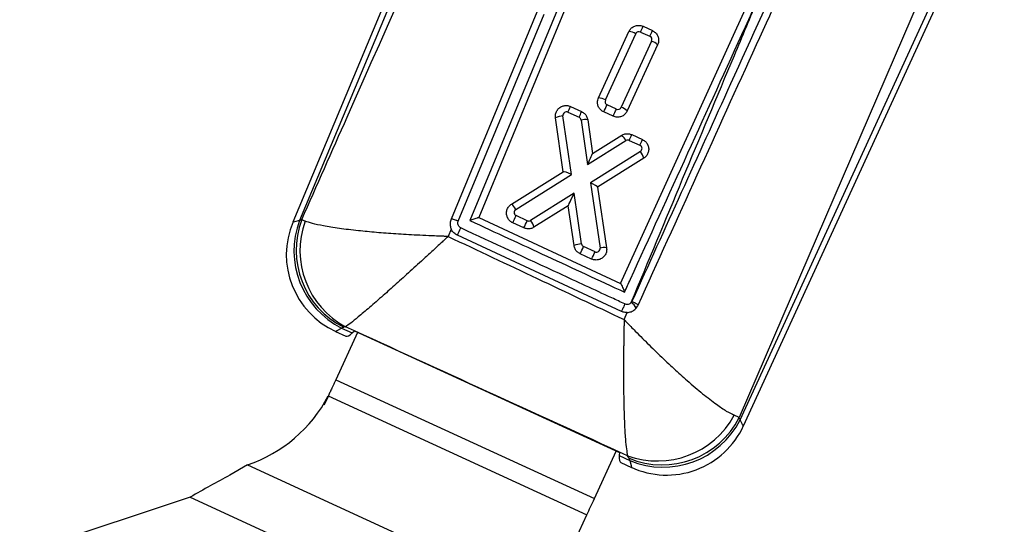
# Model space of a CAD drawing. Extents: x 34 to 402, y 18 to 253.
# Tile 3 of 25: x 87 to 114, y 42 to 56. Entities that reach past the tile are written whole.
import ezdxf

# ---------------------------------------------------------------- set-up
doc = ezdxf.new("R2010")
doc.units = 0
doc.layers.get('0').update_dxf_attribs({"linetype": 'CONTINUOUS'})

msp = doc.modelspace()

# ---------------------------------------------------------------- linework, layer by layer
at = {"color": 7, "linetype": 'CONTINUOUS'}
for p, q in [((103.5665, 72.71658), (94.39005, 50.75239)), ((103.7106, 72.65637), (94.57887, 50.79923)), ((106.5182, 68.04964), (99.36633, 50.79819)), ((106.65788, 67.88457), (99.61595, 50.87888)), ((103.60074, 49.03054), (110.24348, 63.63753)), ((113.82592, 61.24989), (106.93989, 45.26519)), ((106.96447, 45.19882), (114.24923, 61.05542)), ((107.05623, 45.02446), (114.39114, 60.99022)), ((99.03742, 50.77921), (101.45071, 56.60078)), ((104.23481, 56.25827), (104.49814, 56.13729)), ((102.98162, 54.24907), (103.83697, 56.1109)), ((103.17583, 54.18673), (104.03118, 56.04855)), ((104.16379, 56.09768), (104.42711, 55.9767)), ((104.47624, 55.84408), (103.62089, 53.98226)), ((104.6455, 55.73945), (103.79015, 53.87762)), ((102.19604, 54.00351), (102.50665, 53.86081)), ((103.48827, 53.93314), (103.22495, 54.05411)), ((102.22283, 52.09085), (101.9843, 53.73772)), ((102.12502, 53.84292), (102.43563, 53.70022)), ((103.39231, 53.73025), (103.12898, 53.85123)), ((101.99371, 52.17024), (101.7739, 53.6879)), ((102.4928, 53.62399), (102.67758, 52.37477)), ((102.67818, 53.6321), (102.81827, 52.68498)), ((102.81827, 52.68498), (103.63415, 53.1942)), ((103.91823, 53.21231), (104.21884, 53.0742)), ((102.67758, 52.37477), (103.75252, 53.04568)), ((103.84721, 53.05172), (104.14782, 52.91361)), ((104.15928, 52.73808), (102.75452, 51.85531)), ((102.81827, 52.68498), (102.81828, 52.68493)), ((104.25322, 52.54759), (102.95901, 51.73429)), ((100.53774, 51.26146), (101.99371, 52.17024)), ((100.65611, 51.11295), (102.22283, 52.09085)), ((102.75452, 51.85531), (103.02563, 50.02394)), ((102.29853, 51.5687), (101.07507, 50.79975)), ((102.50496, 50.14325), (102.29853, 51.5687)), ((102.95901, 51.73429), (103.211, 50.03208)), ((102.13218, 51.21462), (101.16902, 50.60927)), ((102.29455, 50.09344), (102.13218, 51.21462)), ((100.98011, 50.79354), (100.66731, 50.93725)), ((94.57887, 50.79923), (94.63896, 50.82268)), ((94.63896, 50.82268), (94.73191, 50.78333)), ((99.61595, 50.87888), (103.60074, 49.03054)), ((100.88414, 50.59066), (100.57134, 50.73436)), ((98.8426, 50.55705), (98.75376, 50.35039)), ((103.62634, 48.24417), (99.0148, 50.38323)), ((102.78899, 49.71554), (102.46621, 49.86383)), ((102.88496, 49.91843), (102.56218, 50.06672)), ((103.92304, 48.52623), (103.90178, 48.4919)), ((103.70348, 48.01275), (103.78589, 48.21195)), ((95.58857, 47.68234), (95.88064, 47.54815)), ((96.21037, 47.65381), (95.59834, 46.32164)), ((95.81927, 47.79927), (95.75918, 47.77581)), ((95.75918, 47.77581), (96.05988, 47.63767)), ((95.87056, 47.81144), (95.81927, 47.79927)), ((96.05988, 47.63767), (96.12047, 47.69511)), ((96.12047, 47.69511), (103.5698, 44.27278)), ((95.59834, 46.32164), (102.86788, 42.9819)), ((95.5256, 46.16331), (95.48756, 46.0877)), ((95.38013, 45.84665), (95.27147, 45.61733)), ((95.27147, 45.61733), (95.36456, 45.81996)), ((95.30274, 45.68627), (95.38655, 45.86869)), ((95.38871, 45.87253), (95.38655, 45.86869)), ((95.38655, 45.86869), (102.65915, 42.52756)), ((106.93989, 45.26519), (106.79746, 45.32498)), ((106.93989, 45.26519), (106.96447, 45.19882)), ((102.86788, 42.9819), (103.4799, 44.31408)), ((103.5698, 44.27278), (103.56568, 44.18939)), ((103.56568, 44.18939), (103.86638, 44.05125)), ((103.8418, 44.11762), (103.8014, 44.18622)), ((103.86638, 44.05125), (103.8418, 44.11762)), ((93.11921, 43.92902), (92.61958, 43.6444)), ((93.11921, 43.92902), (101.52819, 40.06582)), ((103.61453, 43.99509), (103.91035, 43.85919)), ((91.50382, 43.02043), (77.04708, 38.22834)), ((91.50382, 43.02043), (100.90199, 38.70278)), ((101.52819, 40.06582), (102.65915, 42.52756))]:
    msp.add_line(p, q, dxfattribs=at)
at = {"color": 7, "linetype": 'CONTINUOUS', "flags": 128}
for points in [[(106.06852, 68.29756), (102.98374, 60.84992), (98.83793, 50.83616)], [(102.95872, 51.73622), (102.95888, 51.73515), (102.95898, 51.7345), (102.95901, 51.73429)], [(95.59834, 46.32164), (95.5892, 46.30174), (95.58007, 46.28186), (95.57095, 46.262), (95.56183, 46.24217), (95.55274, 46.22237), (95.54367, 46.20262), (95.53462, 46.18293), (95.5256, 46.16331)], [(95.48756, 46.0877), (95.47468, 46.05966), (95.46192, 46.03189), (95.4493, 46.00442), (95.43683, 45.97727), (95.42452, 45.95048), (95.41239, 45.92408), (95.40045, 45.89808), (95.38871, 45.87253)], [(102.65915, 42.52756), (102.68324, 42.58), (102.70812, 42.63416), (102.73369, 42.68981), (102.75983, 42.74671), (102.78644, 42.80463), (102.81339, 42.86329), (102.84058, 42.92247), (102.86788, 42.9819)]]:
    msp.add_lwpolyline(points, dxfattribs=at)
at = {"color": 8, "linetype": 'CONTINUOUS', "flags": 128}
for points in [[(94.57887, 50.79923), (94.43734, 50.76412), (94.39005, 50.75239), (94.39005, 50.75239)], [(95.58857, 47.68234), (95.63131, 47.70575), (95.75918, 47.77581)], [(107.05623, 45.02446), (107.03325, 45.06813), (106.96447, 45.19882)], [(103.86638, 44.05125), (103.89934, 43.90729), (103.91035, 43.85919), (103.91035, 43.85919)]]:
    msp.add_lwpolyline(points, dxfattribs=at)
at = {"color": 7, "linetype": 'CONTINUOUS'}
for centre, radius, start, end in [((101.16476, 57.52), 3.31922, 334.626897, 337.658311), ((103.80409, 55.6748), 0.43733, 58.717507, 85.688621), ((104.12205, 56.00681), 0.1, 65.325247, 155.325247), ((101.42389, 57.40088), 3.3238, 334.628987, 337.656221), ((104.38537, 55.88583), 0.1, 335.325247, 65.325247), ((104.34432, 55.44147), 0.42367, 44.693063, 71.858504), ((99.12067, 55.26759), 3.32502, 334.629543, 337.655665), ((102.94874, 53.81299), 0.43732, 58.717064, 85.689064), ((99.00452, 55.92627), 4.61703, 333.292702, 336.078184), ((103.2667, 54.14498), 0.1, 155.325247, 245.325247), ((103.53002, 54.02401), 0.1, 245.325247, 335.325247), ((103.48896, 53.57964), 0.42369, 44.692469, 71.857273), ((102.01303, 53.14718), 0.59124, 92.784502, 113.856952), ((102.08327, 53.75205), 0.1, 65.325247, 188.241116), ((99.4342, 55.1236), 3.32183, 334.62809, 337.657118), ((99.26905, 55.80465), 4.61567, 333.293112, 336.079448), ((102.39388, 53.60935), 0.1, 8.414032, 65.325247), ((102.60631, 53.15236), 0.48509, 81.48015, 103.532234), ((103.35523, 52.85046), 0.44266, 26.167816, 50.941877), ((100.84509, 54.47544), 3.32261, 334.627979, 337.656246), ((103.80547, 52.96085), 0.1, 65.325247, 121.969935), ((101.14878, 54.33594), 3.31922, 334.626897, 337.658311), ((104.10607, 52.82275), 0.1, 302.145611, 65.325247), ((103.75773, 52.42164), 0.51125, 14.262136, 38.23967), ((102.07273, 52.04556), 0.14761, 121.609911, 122.366011), ((100.25878, 50.9177), 0.44271, 26.170293, 50.94168), ((96.44268, 52.81136), 4.62167, 333.294534, 336.077212), ((100.70906, 51.02812), 0.1, 121.971109, 245.325247), ((96.57888, 49.83791), 2.37218, 157.068592, 245.569973), ((96.84294, 49.941), 2.42127, 159.240163, 243.410311), ((96.90303, 49.96446), 2.42127, 159.240172, 243.410326), ((97.03434, 49.96141), 2.44473, 160.354347, 241.573164), ((96.75547, 52.66765), 4.62167, 333.294534, 336.077212), ((101.02185, 50.88442), 0.1, 245.325247, 302.149629), ((100.67348, 50.48326), 0.51131, 14.267165, 38.241827), ((93.68026, 53.0441), 5.96134, 333.489991, 335.678399), ((102.53367, 49.55266), 0.5913, 92.783553, 113.853831), ((102.60392, 50.15759), 0.1, 188.240204, 245.325247), ((98.34386, 51.93784), 4.61468, 333.292427, 336.07932), ((98.66574, 51.78994), 4.61567, 333.293112, 336.079448), ((102.92671, 50.0093), 0.1, 245.325247, 8.420743), ((103.1392, 49.55229), 0.48513, 81.489309, 103.539214), ((103.68078, 48.14812), 0.40869, 27.555497, 57.264855), ((91.81234, 47.75168), 4.03988, 288.874233, 332.218576), ((104.63995, 46.49067), 2.45228, 250.004238, 331.617694), ((104.77558, 46.35244), 2.42206, 247.323338, 333.327152), ((104.80016, 46.28606), 2.42205, 247.32327, 333.327219), ((104.90065, 46.01477), 2.37218, 245.052604, 335.579749)]:
    msp.add_arc(centre, radius, start, end, dxfattribs=at)
for centre, major_axis, ratio, start_param, end_param in [((102.66511, 52.35362), (0.15316, 0.33134), 0.00672019, 4.77936846, 6.27292476), ((102.21036, 52.0697), (0.21616, -0.10031), 0.10253859, 1.56067935, 3.07475898), ((102.74205, 51.83416), (0.21648, -0.09965), 0.10250406, 0.06681775, 1.56036283), ((102.28605, 51.54755), (0.15386, 0.33291), 0.00669178, 3.15187892, 4.77905184), ((100.21262, 56.87032), (4.33218, 9.32207), 0.06992814, 3.14189853, 3.31643145), ((107.86519, 53.35461), (4.25046, 9.35961), 0.06992814, 2.96675386, 3.14128678)]:
    msp.add_ellipse(centre, major_axis=major_axis, ratio=ratio, start_param=start_param, end_param=end_param, dxfattribs=at)
for points, knots in [([(94.63896, 50.82268), (95.06501, 51.7841), (97.90415, 58.19087), (100.74577, 64.59361), (103.16097, 70.03555)], [0, 0, 0, 0, 0.150062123, 1, 1, 1, 1]), ([(110.18906, 62.33961), (109.02518, 59.77394), (106.93577, 55.16805), (104.84789, 50.56514), (103.92304, 48.52623)], [0, 0, 0, 0, 0.557038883, 1, 1, 1, 1]), ([(104.09374, 48.4174), (105.204, 50.85881), (107.30119, 55.4704), (109.39976, 60.08501), (110.38733, 62.25662)], [0, 0, 0, 0, 0.5294057, 1, 1, 1, 1]), ([(103.71499, 48.78427), (103.77057, 48.90628), (104.90334, 51.39276), (106.15897, 54.14998), (107.35894, 56.78557), (107.48193, 57.05571)], [0, 0, 0, 0, 0.04426215, 0.90204186, 1, 1, 1, 1]), ([(103.90178, 48.4919), (104.86578, 50.80815), (106.05445, 53.66423), (107.25501, 56.51658), (107.48193, 57.05571)], [0, 0, 0, 0, 0.81098895, 1, 1, 1, 1]), ([(103.83697, 56.1109), (103.85422, 56.14039), (103.88874, 56.19937), (103.97424, 56.25963), (104.07274, 56.28907), (104.16385, 56.28563), (104.21517, 56.26584), (104.23481, 56.25827)], [0, 0, 0, 0, 0.21711352, 0.43423702, 0.65104785, 0.86645489, 1, 1, 1, 1]), ([(104.49814, 56.13729), (104.52717, 56.12037), (104.58523, 56.08652), (104.64517, 56.00296), (104.67546, 55.90649), (104.67383, 55.81428), (104.65375, 55.76124), (104.6455, 55.73945)], [0, 0, 0, 0, 0.21223416, 0.42446458, 0.63696201, 0.85085789, 1, 1, 1, 1]), ([(101.7739, 53.6879), (101.77236, 53.72195), (101.76928, 53.79004), (101.808, 53.88661), (101.87423, 53.96527), (101.96379, 54.01744), (102.06516, 54.0365), (102.14477, 54.02501), (102.18596, 54.00773), (102.19604, 54.00351)], [0, 0, 0, 0, 0.158067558, 0.316108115, 0.474806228, 0.633706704, 0.791993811, 0.949116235, 1, 1, 1, 1]), ([(103.12898, 53.85123), (103.09994, 53.86816), (103.04185, 53.90203), (102.98191, 53.98564), (102.95162, 54.08218), (102.95332, 54.17437), (102.97339, 54.22737), (102.98162, 54.24907)], [0, 0, 0, 0, 0.2123123, 0.42461814, 0.6373206, 0.85146064, 1, 1, 1, 1]), ([(102.50665, 53.86081), (102.53558, 53.84385), (102.59345, 53.80993), (102.65451, 53.72747), (102.67036, 53.66358), (102.67818, 53.6321)], [0, 0, 0, 0, 0.33654193, 0.67306818, 1, 1, 1, 1]), ([(103.79015, 53.87762), (103.7729, 53.84813), (103.73838, 53.78915), (103.65288, 53.72889), (103.55439, 53.69946), (103.46328, 53.70289), (103.41197, 53.72267), (103.39231, 53.73025)], [0, 0, 0, 0, 0.21718176, 0.43437637, 0.65113273, 0.8663419, 1, 1, 1, 1]), ([(103.63415, 53.1942), (103.6645, 53.20915), (103.7252, 53.23905), (103.82721, 53.24423), (103.88876, 53.22264), (103.91823, 53.21231)], [0, 0, 0, 0, 0.34259217, 0.6852666, 1, 1, 1, 1]), ([(104.21884, 53.0742), (104.24788, 53.05727), (104.30596, 53.02341), (104.36579, 52.93992), (104.39646, 52.84326), (104.39328, 52.74101), (104.35632, 52.64551), (104.30327, 52.58197), (104.26428, 52.55518), (104.25322, 52.54759)], [0, 0, 0, 0, 0.15480761, 0.3096105, 0.46470232, 0.62091784, 0.77852816, 0.9372084, 1, 1, 1, 1]), ([(100.57134, 50.73436), (100.54226, 50.75132), (100.4841, 50.78525), (100.42425, 50.8689), (100.39364, 50.96575), (100.39701, 51.06819), (100.43425, 51.16372), (100.48754, 51.22719), (100.52663, 51.25388), (100.53774, 51.26146)], [0, 0, 0, 0, 0.15488937, 0.30976218, 0.46504097, 0.62139386, 0.77891764, 0.9372027, 1, 1, 1, 1]), ([(98.75376, 50.35039), (98.74942, 50.35052), (98.74433, 50.35068), (98.73499, 50.35097), (98.72405, 50.35131), (98.70415, 50.35194), (98.67261, 50.35296), (98.62101, 50.35466), (98.53655, 50.35758), (98.39803, 50.36267), (98.16953, 50.37204), (97.98486, 50.38054), (97.67251, 50.39722), (97.28459, 50.41969), (96.73468, 50.46154), (96.19365, 50.51259), (95.68258, 50.57424), (95.25106, 50.64325), (94.92468, 50.71368), (94.79616, 50.76012), (94.73191, 50.78333)], [0, 0, 0, 0, 0.0024021, 0.00281733, 0.00517041, 0.00845853, 0.01383835, 0.02264249, 0.03705939, 0.06070874, 0.09968195, 0.16473547, 0.16490785, 0.2777516, 0.38923424, 0.50069972, 0.63359854, 0.76644663, 0.88323801, 1, 1, 1, 1]), ([(98.83792, 50.83616), (98.82645, 50.79808), (98.80351, 50.72193), (98.81577, 50.62397), (98.83655, 50.57213), (98.8426, 50.55705)], [0, 0, 0, 0, 0.41483023, 0.82976347, 1, 1, 1, 1]), ([(99.03742, 50.77921), (99.02632, 50.78371), (99.01142, 50.78976), (98.97587, 50.80337), (98.93159, 50.81904), (98.88194, 50.83356), (98.84665, 50.83967), (98.84083, 50.83733), (98.83793, 50.83616)], [0, 0, 0, 0, 0.111740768, 0.15010253, 0.362679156, 0.575254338, 0.787609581, 1, 1, 1, 1]), ([(99.11251, 50.58887), (99.09812, 50.59733), (99.06935, 50.61425), (99.03981, 50.65586), (99.02504, 50.70383), (99.02622, 50.7468), (99.03452, 50.77084), (99.03742, 50.77921)], [0, 0, 0, 0, 0.219922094, 0.439756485, 0.660030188, 0.881509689, 1, 1, 1, 1]), ([(99.6149, 50.87937), (99.61085, 50.87938), (99.60278, 50.8794), (99.56298, 50.86841), (99.49578, 50.84638), (99.4242, 50.82032), (99.37766, 50.80256), (99.36722, 50.79853), (99.36633, 50.79819)], [0, 0, 0, 0, 0.165515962, 0.32995112, 0.576653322, 0.905406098, 0.991945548, 1, 1, 1, 1]), ([(99.36633, 50.79819), (100.08893, 50.46351), (101.53847, 49.79213), (102.98803, 49.12089), (103.71499, 48.78427)], [0, 0, 0, 0, 0.49849774, 1, 1, 1, 1]), ([(99.0148, 50.38323), (98.98079, 50.40324), (98.91279, 50.44325), (98.86321, 50.51317), (98.84462, 50.55276), (98.8426, 50.55705)], [0, 0, 0, 0, 0.47133588, 0.94263779, 1, 1, 1, 1]), ([(103.72512, 48.45275), (103.60233, 48.50961), (102.98834, 48.7939), (101.45079, 49.50589), (100.03606, 50.16113), (99.11251, 50.58887)], [0, 0, 0, 0, 0.0798653, 0.39932657, 1, 1, 1, 1]), ([(101.16902, 50.60927), (101.13876, 50.59424), (101.07825, 50.56418), (100.97593, 50.55858), (100.91402, 50.58022), (100.88414, 50.59066)], [0, 0, 0, 0, 0.34096261, 0.68200664, 1, 1, 1, 1]), ([(98.75376, 50.35039), (98.7506, 50.34744), (98.74689, 50.34399), (98.74009, 50.33765), (98.73212, 50.33023), (98.71763, 50.31672), (98.69467, 50.29534), (98.65712, 50.26038), (98.59567, 50.20324), (98.49493, 50.10974), (98.32894, 49.956), (98.19474, 49.83274), (97.96859, 49.62423), (97.68742, 49.36814), (97.29083, 49.01), (96.90193, 48.66412), (96.53654, 48.34558), (96.23047, 48.08714), (96.00161, 47.90292), (95.91424, 47.84193), (95.87056, 47.81144)], [0, 0, 0, 0, 0.002401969, 0.002817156, 0.005172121, 0.0084611, 0.01384167, 0.022646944, 0.037065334, 0.060714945, 0.099687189, 0.164734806, 0.164941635, 0.277788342, 0.38925288, 0.500700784, 0.633600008, 0.766448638, 0.88323902, 1, 1, 1, 1]), ([(98.75376, 50.35039), (99.58834, 49.95717), (101.23897, 49.17946), (102.88815, 48.39873), (103.70348, 48.01275)], [0, 0, 0, 0, 0.50561035, 1, 1, 1, 1]), ([(102.46621, 49.86383), (102.43727, 49.8808), (102.3794, 49.91473), (102.31816, 49.99743), (102.30237, 50.06164), (102.29455, 50.09344)], [0, 0, 0, 0, 0.33544098, 0.67085578, 1, 1, 1, 1]), ([(103.211, 50.03208), (103.21264, 49.998), (103.21593, 49.92984), (103.17741, 49.83306), (103.11129, 49.75417), (103.02174, 49.70179), (102.92038, 49.68257), (102.84058, 49.69395), (102.79924, 49.71125), (102.78899, 49.71554)], [0, 0, 0, 0, 0.15810932, 0.31618451, 0.47493982, 0.63376725, 0.79174642, 0.94835536, 1, 1, 1, 1]), ([(103.60284, 49.02957), (103.60631, 49.02609), (103.61323, 49.01916), (103.63384, 48.98017), (103.66484, 48.91194), (103.69386, 48.83993), (103.7115, 48.79354), (103.71465, 48.78516), (103.71499, 48.78427)], [0, 0, 0, 0, 0.16495244, 0.32871511, 0.58203033, 0.9249381, 0.99200341, 1, 1, 1, 1]), ([(103.72512, 48.45275), (103.71891, 48.43926), (103.70877, 48.41721), (103.68918, 48.37498), (103.6672, 48.328), (103.64511, 48.28147), (103.62964, 48.25006), (103.62744, 48.24613), (103.62634, 48.24417)], [0, 0, 0, 0, 0.12881136, 0.21047482, 0.40786176, 0.60524691, 0.80262343, 1, 1, 1, 1]), ([(103.90178, 48.4919), (103.88971, 48.48011), (103.86556, 48.45653), (103.8171, 48.43919), (103.76815, 48.43706), (103.7387, 48.4478), (103.72512, 48.45275)], [0, 0, 0, 0, 0.259926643, 0.519960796, 0.778730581, 1, 1, 1, 1]), ([(103.92304, 48.52623), (103.95498, 48.51081), (104.00896, 48.48474), (104.06266, 48.45169), (104.09171, 48.42919), (104.09319, 48.42162), (104.09394, 48.41784)], [0, 0, 0, 0, 0.33491101, 0.56592924, 0.78296534, 1, 1, 1, 1]), ([(103.78589, 48.21195), (103.76891, 48.21199), (103.71414, 48.21212), (103.66219, 48.23108), (103.62634, 48.24417)], [0, 0, 0, 0, 0.31010647, 1, 1, 1, 1]), ([(103.78589, 48.21195), (103.82542, 48.21722), (103.90447, 48.22774), (104.00738, 48.29224), (104.06655, 48.3621), (104.08882, 48.40739), (104.09374, 48.4174)], [0, 0, 0, 0, 0.30437247, 0.60873265, 0.91357595, 1, 1, 1, 1]), ([(103.70348, 48.01275), (103.70338, 48.00843), (103.70327, 48.00342), (103.70309, 47.99581), (103.7029, 47.98763), (103.70255, 47.97217), (103.70196, 47.94621), (103.70102, 47.90366), (103.69953, 47.83389), (103.69722, 47.7194), (103.69379, 47.53093), (103.69095, 47.33965), (103.68718, 47.01753), (103.68465, 46.61226), (103.68667, 46.09419), (103.69469, 45.5759), (103.71074, 45.07992), (103.73545, 44.66237), (103.76575, 44.35534), (103.78952, 44.24259), (103.8014, 44.18622)], [0, 0, 0, 0, 0.00242616, 0.00281728, 0.0042824, 0.0070238, 0.01151994, 0.01889594, 0.03100178, 0.05089355, 0.08368612, 0.13823267, 0.16086241, 0.27124791, 0.3795481, 0.48783372, 0.62489106, 0.7618913, 0.88096233, 1, 1, 1, 1]), ([(103.70348, 48.01275), (103.70649, 48.00961), (103.70998, 48.00597), (103.71527, 48.00045), (103.72094, 47.99453), (103.7317, 47.98333), (103.74979, 47.9645), (103.77951, 47.93362), (103.82836, 47.883), (103.9089, 47.79997), (104.04241, 47.66339), (104.179, 47.52552), (104.41147, 47.29364), (104.70938, 47.0027), (105.10298, 46.63271), (105.5105, 46.26558), (105.91943, 45.9187), (106.28918, 45.63243), (106.58887, 45.42804), (106.72793, 45.35933), (106.79746, 45.32498)], [0, 0, 0, 0, 0.00242619, 0.0028177, 0.0042695, 0.0070058, 0.01149516, 0.01886318, 0.03096112, 0.05084874, 0.08365045, 0.13824342, 0.16054332, 0.27087884, 0.3793705, 0.48784692, 0.62489588, 0.76188764, 0.88096041, 1, 1, 1, 1]), ([(103.8014, 44.18622), (102.48239, 44.7887), (99.83848, 45.99633), (97.19516, 47.20551), (95.87056, 47.81144)], [0, 0, 0, 0, 0.49888664, 1, 1, 1, 1]), ([(92.61958, 43.6444), (92.43531, 43.54407), (92.06676, 43.34342), (91.69147, 43.1281), (91.50382, 43.02043)], [0, 0, 0, 0, 0.500000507, 1, 1, 1, 1])]:
    msp.add_open_spline(points, degree=3, knots=knots, dxfattribs=at)

doc.saveas('drawing.dxf')
